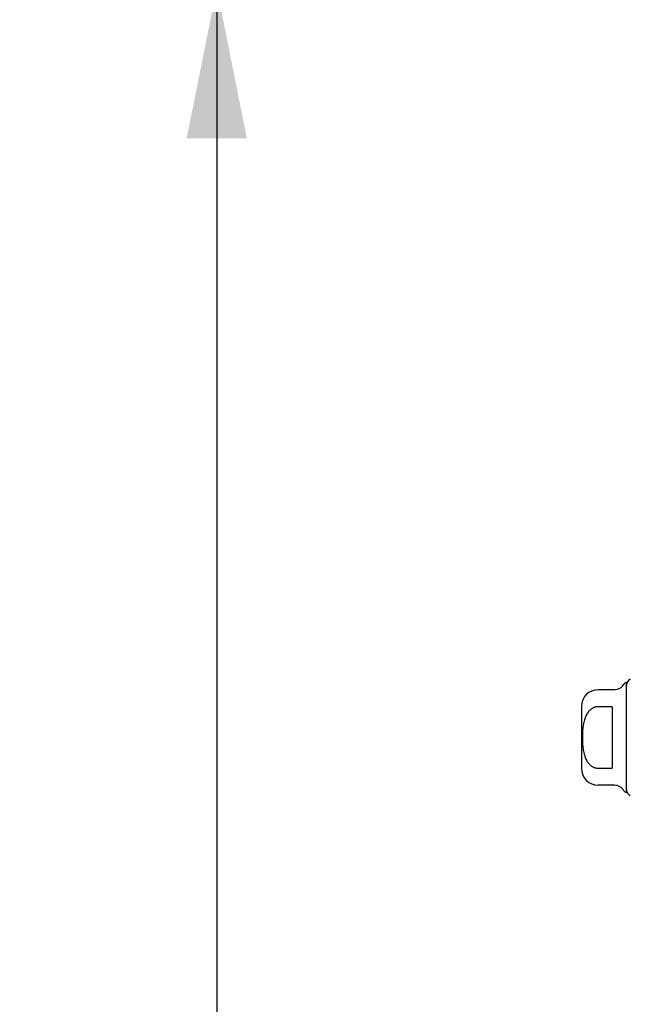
# Model space of a CAD drawing. Header units: inches. Extents: x 0 to 179, y 0 to 116.
# Tile 224 of 234: x 90.28 to 94.56, y 74.26 to 81.15. Entities that reach past the tile are written whole.
import ezdxf

# ---------------------------------------------------------------- set-up
doc = ezdxf.new("R2010")
doc.units = ezdxf.units.IN
doc.header["$LTSCALE"] = 9.842105
doc.header["$MEASUREMENT"] = 0
doc.layers.get('0').update_dxf_attribs({"linetype": 'CONTINUOUS'})
doc.layers.add('DIMENSIONS', color=7, linetype='CONTINUOUS')
doc.layers.add('RIGHTHAND_DOOR_ASSEMBLY', color=7, linetype='CONTINUOUS')
doc.styles.get("Standard").update_dxf_attribs({"font": 'arial.ttf'})
doc.dimstyles.new('DIMSTYLE_1', dxfattribs={"dimtxt": 0.789474, "dimasz": 1.052632, "dimexe": 0.09, "dimexo": 0.07, "dimgap": 0.0375, "dimtad": 0, "dimtih": 1, "dimtoh": 1, "dimzin": 4, "dimdsep": 46, "dimtxsty": 'Standard', "dimblk": '_FILLED', "dimblk1": '_FILLED', "dimblk2": '_FILLED', "dimcen": 0.09, "dimadec": 3, "dimazin": 1, "dimtfac": 1, "dimtdec": 3, "dimtofl": 0, "dimtmove": 0, "dimatfit": 3, "dimldrblk": '_FILLED', "dimfxl": 0, "dimtolj": 1, "dimtzin": 4, "dimarcsym": 0})

# ---------------------------------------------------------------- blocks, each defined once
blk = doc.blocks.new('_FILLED')
at = {"color": 0, "linetype": 'ByBlock'}
blk.add_solid([(0, 0), (-1, 0.2), (-1, -0.2)], dxfattribs=at)
blk = doc.blocks.new('*D12')
at = {"layer": 'DIMENSIONS', "color": 2, "linetype": 'Continuous'}
for p, q in [((95.1522, 81.3753), (90.7153, 81.3753)), ((91.6627, 81.3753), (91.6627, 58.1648)), ((91.6627, 33.3753), (91.6627, 56.5859)), ((95.1632, 33.3753), (90.7153, 33.3753))]:
    blk.add_line(p, q, dxfattribs=at)
at = {"layer": 'DIMENSIONS', "color": 2, "linetype": 'Continuous', "xscale": 1.0526315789, "yscale": 1.0526315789, "zscale": 1.0526315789}
for p, rotation in [((91.6627, 81.3753), 90), ((91.6627, 33.3753), 270)]:
    blk.add_blockref('_FILLED', p, dxfattribs=dict(at, rotation=rotation))
at = {"layer": 'DIMENSIONS', "color": 2, "linetype": 'Continuous', "insert": (91.6627, 57.7701), "char_height": 0.78947, "width": 2.758756, "attachment_point": 2, "line_spacing_factor": 0.9}
blk.add_mtext('48.00', dxfattribs=at)

msp = doc.modelspace()

# ---------------------------------------------------------------- linework, layer by layer
at = {"layer": 'RIGHTHAND_DOOR_ASSEMBLY', "color": 7, "linetype": 'Continuous'}
for p, q in [((94.53, 75.7415), (94.53, 76.5092)), ((94.4447, 76.46), (94.3331, 76.46)), ((94.215, 76.3419), (94.215, 75.9088)), ((94.4315, 76.341), (94.3331, 76.341)), ((94.4315, 76.341), (94.4315, 75.9097)), ((94.3331, 75.9097), (94.4315, 75.9097)), ((94.4447, 75.7907), (94.3331, 75.7907))]:
    msp.add_line(p, q, dxfattribs=at)
msp.add_lwpolyline([(94.3331, 76.341), (94.3288, 76.3409), (94.3244, 76.3405), (94.3201, 76.3399), (94.3158, 76.339), (94.3114, 76.3379), (94.3071, 76.3365), (94.3028, 76.3348), (94.2986, 76.3329), (94.2943, 76.3307), (94.2901, 76.3282), (94.2859, 76.3254), (94.2818, 76.3223), (94.2777, 76.3188), (94.2736, 76.3151), (94.2696, 76.311), (94.2657, 76.3065), (94.2618, 76.3016), (94.258, 76.2962), (94.2544, 76.2905), (94.2508, 76.2843), (94.2474, 76.2777), (94.2442, 76.2707), (94.2413, 76.2634), (94.2385, 76.2558), (94.236, 76.2479), (94.2337, 76.2398), (94.2316, 76.2313), (94.2298, 76.2227), (94.2282, 76.2138), (94.2268, 76.2046), (94.2255, 76.1953), (94.2245, 76.1857), (94.2236, 76.176), (94.2229, 76.1661), (94.2224, 76.1561), (94.222, 76.1459), (94.2218, 76.1357), (94.2218, 76.1255), (94.2218, 76.1153), (94.222, 76.1051), (94.2224, 76.095), (94.2229, 76.085), (94.2236, 76.0751), (94.2245, 76.0653), (94.2255, 76.0558), (94.2267, 76.0464), (94.2281, 76.0373), (94.2297, 76.0284), (94.2316, 76.0197), (94.2336, 76.0113), (94.2359, 76.0031), (94.2384, 75.9952), (94.2412, 75.9875), (94.2442, 75.9801), (94.2474, 75.9731), (94.2508, 75.9665), (94.2543, 75.9603), (94.258, 75.9545), (94.2618, 75.9492), (94.2657, 75.9442), (94.2696, 75.9397), (94.2736, 75.9356), (94.2777, 75.9319), (94.2818, 75.9284), (94.2859, 75.9253), (94.2901, 75.9225), (94.2943, 75.92), (94.2986, 75.9178), (94.3028, 75.9159), (94.3071, 75.9142), (94.3114, 75.9128), (94.3158, 75.9117), (94.3201, 75.9108), (94.3244, 75.9102), (94.3288, 75.9098), (94.3331, 75.9097)], dxfattribs=at)
for centre, radius, start, end in [((94.4447, 76.5387), 0.0787, 270, 330), ((94.5299, 76.4895), 0.0197, 89.88541, 150), ((94.5792, 76.4895), 0.0492, 116.11489, 180), ((94.3331, 76.3419), 0.1181, 90, 180), ((94.3331, 75.9088), 0.1181, 180, 270), ((94.4447, 75.712), 0.0787, 30, 90), ((94.5299, 75.7612), 0.0197, 210, 270.11459), ((94.5792, 75.7612), 0.0492, 180, 243.88511)]:
    msp.add_arc(centre, radius, start, end, dxfattribs=at)

# ---------------------------------------------------------------- dimensions: what is measured, and where the dimension line sits
at = {"layer": 'DIMENSIONS', "color": 2, "linetype": 'Continuous'}
dim = msp.add_linear_dim(base=(91.6627, 81.3753), p1=(95.2332, 33.3753), p2=(95.2222, 81.3753), angle=90, dimstyle='DIMSTYLE_1', dxfattribs=at)
dim.commit()
dim.dimension.update_dxf_attribs({"geometry": '*D12', "text_midpoint": (91.6419, 57.3709), "dimtype": 160})

doc.saveas('drawing.dxf')
